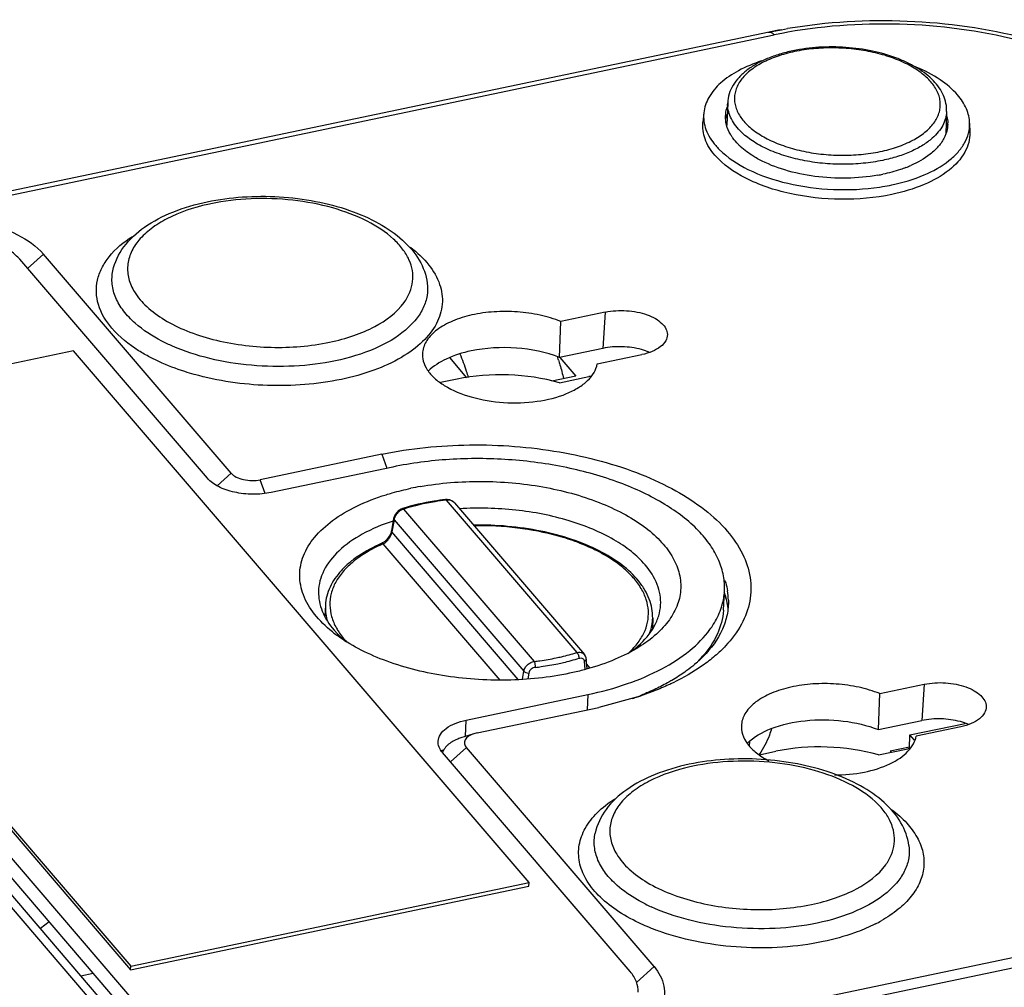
# Model space of a CAD drawing. Header units: inches. Extents: x 0 to 17, y 0 to 11.
# Tile 18 of 24: x 13.8 to 14.7, y 3.9 to 4.7. Entities that reach past the tile are written whole.
import ezdxf

# ---------------------------------------------------------------- set-up
doc = ezdxf.new("R2010")
doc.units = ezdxf.units.IN
doc.header["$LTSCALE"] = 0.935
doc.header["$MEASUREMENT"] = 0
doc.layers.get('0').update_dxf_attribs({"linetype": 'CONTINUOUS'})
doc.layers.add('1', color=7, linetype='CONTINUOUS')

msp = doc.modelspace()

# ---------------------------------------------------------------- linework, layer by layer
at = {"color": 7, "linetype": 'Continuous'}
for p, q in [((13.95909, 4.32705), (13.79046, 4.52385)), ((13.39332, 4.44058), (13.94176, 3.8005)), ((13.83873, 4.44151), (13.48092, 4.36648)), ((14.24801, 3.96384), (13.83873, 4.44151)), ((14.19225, 4.41744), (14.1768, 4.43547)), ((14.27579, 4.43571), (14.29016, 4.41894)), ((13.9414, 3.78347), (13.39297, 4.42355)), ((14.29016, 4.41894), (14.26851, 4.4144)), ((13.48079, 4.36313), (13.89007, 3.88546)), ((13.48092, 4.36648), (13.8902, 3.88882)), ((14.12561, 4.33718), (14.01645, 4.31429)), ((14.25287, 4.16248), (14.13551, 4.29946)), ((14.17351, 4.30743), (14.29088, 4.17045)), ((14.18097, 4.30507), (14.29771, 4.16882)), ((14.12638, 4.29084), (14.12449, 4.27985)), ((14.12673, 4.28987), (14.12485, 4.27889)), ((14.12673, 4.28987), (14.24334, 4.15377)), ((14.23834, 4.14643), (14.12485, 4.27889)), ((14.22195, 4.14573), (14.11705, 4.26816)), ((14.42258, 4.20844), (14.4236, 4.22552)), ((14.06511, 4.21304), (14.06452, 4.20317)), ((14.3591, 4.20149), (14.35893, 4.19199)), ((14.07285, 4.19073), (14.0761, 4.18717)), ((14.07502, 4.19247), (14.07512, 4.19234)), ((14.07502, 4.19247), (14.0751, 4.19233)), ((14.29771, 4.16882), (14.29777, 4.16875)), ((14.29853, 4.15567), (14.2978, 4.16259)), ((14.30031, 4.15615), (14.29944, 4.16467)), ((14.3027, 4.1568), (14.29991, 4.16005)), ((14.24205, 4.14662), (14.24334, 4.15377)), ((14.24782, 4.15211), (14.24685, 4.14687)), ((14.19162, 4.10985), (14.30078, 4.13273)), ((14.30078, 4.13273), (14.30012, 4.11907)), ((14.19091, 4.0951), (14.19162, 4.10985)), ((14.59023, 4.09645), (14.63977, 4.10683)), ((14.58976, 4.08428), (14.59023, 4.09645)), ((14.5942, 4.09181), (14.59023, 4.09645)), ((14.3389, 3.88378), (14.17027, 4.08058)), ((14.58981, 4.08558), (14.57254, 4.08196)), ((14.57254, 4.08196), (14.57339, 4.08097)), ((13.8902, 3.88882), (14.24801, 3.96384)), ((14.24787, 3.96048), (14.24801, 3.96384)), ((13.89007, 3.88546), (14.24787, 3.96048)), ((13.81708, 3.92856), (13.80905, 3.9225)), ((13.89007, 3.88546), (13.8902, 3.88882))]:
    msp.add_line(p, q, dxfattribs=at)
for points in [[(14.18095, 4.30506), (14.17907, 4.30666), (14.17692, 4.30763), (14.17453, 4.30804), (14.1729, 4.30798)], [(14.13421, 4.29986), (14.1329, 4.29935), (14.1309, 4.29811), (14.12914, 4.29645), (14.12772, 4.29447), (14.12674, 4.29231), (14.12638, 4.29084)], [(14.12449, 4.27985), (14.12417, 4.2785), (14.12328, 4.27632), (14.12193, 4.27409), (14.12025, 4.27203), (14.11837, 4.27029), (14.1165, 4.269), (14.11535, 4.26841)], [(14.29944, 4.16467), (14.29927, 4.16568), (14.29866, 4.16737), (14.29775, 4.16874)]]:
    msp.add_lwpolyline(points, dxfattribs=at)
for centre, radius, start, end in [((14.04322, 4.36379), 0.24159, 17.19023, 17.44825), ((14.04096, 4.36309), 0.24395, 16.70716, 17.1899), ((14.19732, 4.05397), 0.26984, 100.01963, 101.83392), ((14.13808, 4.28991), 0.00989, 105.05601, 111.14564), ((14.13626, 4.28822), 0.00968, 165.2912, 170.1277), ((14.17551, 4.13378), 0.14655, 113.51278, 114.08307), ((14.15012, 4.28765), 0.12615, 231.36403, 233.65532), ((14.3292, 4.23393), 0.10021, 315.12451, 318.2355), ((14.19488, 4.01521), 0.07161, 110.77932, 110.96973), ((14.19515, 4.01451), 0.07235, 110.35644, 110.77892), ((14.19595, 4.01234), 0.07467, 109.11972, 110.35195)]:
    msp.add_arc(centre, radius, start, end, dxfattribs=at)
for points, knots in [([(13.79046, 4.52385), (13.78817, 4.52653), (13.78252, 4.5316), (13.77223, 4.53781), (13.75997, 4.54294), (13.74123, 4.54817), (13.71622, 4.55088), (13.69595, 4.54911), (13.68616, 4.54706)], [0, 0, 0, 0, 0.095318, 0.203681, 0.324011, 0.453988, 0.72921, 1, 1, 1, 1]), ([(14.19371, 4.41767), (14.19315, 4.4195), (14.19089, 4.42657), (14.1883, 4.43353), (14.18615, 4.43862)], [0, 0, 0, 0, 0.256926, 1, 1, 1, 1]), ([(14.27462, 4.43322), (14.27502, 4.43186), (14.27662, 4.42636), (14.27804, 4.42081), (14.27899, 4.41661)], [0, 0, 0, 0, 0.247835, 1, 1, 1, 1]), ([(14.4236, 4.22553), (14.42388, 4.23017), (14.42326, 4.23974), (14.41885, 4.25384), (14.4111, 4.26753), (14.39589, 4.28573), (14.36889, 4.30599), (14.32855, 4.32474), (14.28116, 4.338), (14.22961, 4.34495), (14.17706, 4.34518), (14.14236, 4.34069), (14.12561, 4.33718)], [0, 0, 0, 0, 0.039764, 0.081051, 0.125264, 0.173387, 0.282946, 0.410315, 0.55192, 0.701998, 0.8537, 1, 1, 1, 1]), ([(14.01645, 4.31429), (14.01107, 4.31316), (13.99992, 4.31218), (13.98373, 4.31395), (13.96959, 4.31859), (13.96177, 4.32392), (13.95909, 4.32705)], [0, 0, 0, 0, 0.27119, 0.546794, 0.79695, 1, 1, 1, 1]), ([(14.11961, 4.31229), (14.12141, 4.31285), (14.12879, 4.31504), (14.13628, 4.31688), (14.14198, 4.31807)], [0, 0, 0, 0, 0.244677, 1, 1, 1, 1]), ([(14.15037, 4.31969), (14.16836, 4.32287), (14.20531, 4.32578), (14.25959, 4.32103), (14.30236, 4.30967), (14.33214, 4.29621), (14.35066, 4.2848), (14.36561, 4.27203), (14.3766, 4.25815), (14.38324, 4.24342), (14.38513, 4.22824), (14.38207, 4.21324), (14.37432, 4.19908), (14.3623, 4.1861), (14.35229, 4.17881), (14.34676, 4.17538)], [0, 0, 0, 0, 0.159708, 0.322037, 0.474562, 0.543869, 0.6072, 0.664147, 0.714955, 0.760744, 0.803643, 0.846535, 0.892304, 0.943083, 1, 1, 1, 1]), ([(14.07136, 4.18911), (14.06545, 4.19384), (14.05514, 4.20376), (14.04456, 4.22127), (14.04082, 4.23987), (14.04456, 4.25832), (14.05523, 4.27533), (14.0719, 4.29034), (14.09383, 4.30308), (14.11059, 4.30948), (14.11961, 4.31229)], [0, 0, 0, 0, 0.130935, 0.245288, 0.348994, 0.451654, 0.56329, 0.690673, 0.836438, 1, 1, 1, 1]), ([(14.1729, 4.30798), (14.16952, 4.30756), (14.15646, 4.3057), (14.14355, 4.30276), (14.13421, 4.29986)], [0, 0, 0, 0, 0.258482, 1, 1, 1, 1]), ([(14.1729, 4.30798), (14.17301, 4.30799), (14.17329, 4.30782), (14.17343, 4.30758), (14.17351, 4.30743)], [0, 0, 0, 0, 0.395342, 1, 1, 1, 1]), ([(14.13451, 4.29913), (14.1336, 4.29879), (14.13143, 4.29758), (14.12863, 4.29477), (14.12727, 4.29208), (14.1269, 4.29067)], [0, 0, 0, 0, 0.247607, 0.628553, 1, 1, 1, 1]), ([(14.13551, 4.29946), (14.13531, 4.29962), (14.13491, 4.29989), (14.13441, 4.29992), (14.13421, 4.29986)], [0, 0, 0, 0, 0.538299, 1, 1, 1, 1]), ([(14.17351, 4.30743), (14.17019, 4.30702), (14.15736, 4.30519), (14.14468, 4.3023), (14.13551, 4.29946)], [0, 0, 0, 0, 0.258803, 1, 1, 1, 1]), ([(14.18095, 4.30506), (14.18054, 4.30553), (14.17955, 4.30638), (14.17708, 4.30753), (14.17491, 4.30765), (14.17351, 4.30743)], [0, 0, 0, 0, 0.232814, 0.474503, 1, 1, 1, 1]), ([(14.35236, 4.24934), (14.34865, 4.25368), (14.33978, 4.26199), (14.32385, 4.27261), (14.30499, 4.28182), (14.27589, 4.29215), (14.23577, 4.29992), (14.20255, 4.3007), (14.18578, 4.29963)], [0, 0, 0, 0, 0.095587, 0.202277, 0.319599, 0.446209, 0.718661, 1, 1, 1, 1]), ([(14.12638, 4.29084), (14.12635, 4.29068), (14.1264, 4.29031), (14.1266, 4.29002), (14.12673, 4.28987)], [0, 0, 0, 0, 0.468411, 1, 1, 1, 1]), ([(14.12596, 4.28864), (14.1164, 4.28552), (14.09898, 4.27831), (14.07727, 4.26348), (14.06485, 4.24807), (14.05988, 4.23499), (14.05898, 4.22844), (14.05892, 4.22523)], [0, 0, 0, 0, 0.308378, 0.574216, 0.799394, 0.901389, 1, 1, 1, 1]), ([(14.3591, 4.20149), (14.35916, 4.20434), (14.35868, 4.21013), (14.35626, 4.21865), (14.35222, 4.22693), (14.34454, 4.23785), (14.33101, 4.2504), (14.31047, 4.26287), (14.2859, 4.27293), (14.25828, 4.28022), (14.22874, 4.28446), (14.2085, 4.28514), (14.19833, 4.28493)], [0, 0, 0, 0, 0.043354, 0.087721, 0.13399, 0.182858, 0.290146, 0.411739, 0.546809, 0.692619, 0.845217, 1, 1, 1, 1]), ([(14.33682, 4.16955), (14.33986, 4.17227), (14.3453, 4.17794), (14.35142, 4.18753), (14.35493, 4.19764), (14.35569, 4.20804), (14.35366, 4.21844), (14.34895, 4.22858), (14.34173, 4.23828), (14.33215, 4.2474), (14.3204, 4.25579), (14.30668, 4.26334), (14.29125, 4.2699), (14.26832, 4.27733), (14.23734, 4.28333), (14.21177, 4.28462), (14.19882, 4.28436)], [0, 0, 0, 0, 0.052856, 0.101176, 0.146288, 0.190068, 0.234657, 0.282032, 0.33367, 0.390443, 0.452681, 0.520282, 0.592812, 0.66959, 0.832188, 1, 1, 1, 1]), ([(14.11705, 4.26816), (14.11794, 4.26865), (14.11973, 4.26995), (14.12204, 4.27247), (14.1239, 4.27549), (14.12465, 4.27776), (14.12485, 4.27889)], [0, 0, 0, 0, 0.224935, 0.481318, 0.747895, 1, 1, 1, 1]), ([(14.12485, 4.27889), (14.12472, 4.27903), (14.12452, 4.27932), (14.12447, 4.27969), (14.12449, 4.27985)], [0, 0, 0, 0, 0.531966, 1, 1, 1, 1]), ([(14.11534, 4.26841), (14.10829, 4.26534), (14.0983, 4.26008), (14.08665, 4.25139), (14.07943, 4.24455), (14.07354, 4.23722), (14.06909, 4.22948), (14.06616, 4.22139), (14.06527, 4.21581), (14.06511, 4.21304)], [0, 0, 0, 0, 0.293908, 0.428184, 0.554303, 0.673072, 0.785778, 0.894067, 1, 1, 1, 1]), ([(14.11571, 4.26757), (14.11098, 4.26546), (14.10213, 4.26092), (14.09039, 4.25283), (14.08098, 4.24386), (14.07408, 4.23414), (14.06991, 4.22383), (14.06863, 4.21315), (14.0703, 4.20244), (14.0732, 4.19572), (14.07502, 4.19247)], [0, 0, 0, 0, 0.159573, 0.305429, 0.437807, 0.558213, 0.669716, 0.776903, 0.885254, 1, 1, 1, 1]), ([(14.11535, 4.26841), (14.1156, 4.26852), (14.11623, 4.26857), (14.11679, 4.26832), (14.11705, 4.26816)], [0, 0, 0, 0, 0.476354, 1, 1, 1, 1]), ([(14.36622, 4.21315), (14.36641, 4.21622), (14.36608, 4.22252), (14.36254, 4.23533), (14.35689, 4.24406), (14.35236, 4.24934)], [0, 0, 0, 0, 0.232944, 0.473181, 1, 1, 1, 1]), ([(14.05892, 4.22523), (14.05887, 4.22228), (14.0594, 4.21627), (14.06307, 4.2041), (14.06852, 4.19579), (14.07285, 4.19073)], [0, 0, 0, 0, 0.232686, 0.473321, 1, 1, 1, 1]), ([(14.42032, 4.20943), (14.42078, 4.21074), (14.42243, 4.21598), (14.42336, 4.22144), (14.4236, 4.22553)], [0, 0, 0, 0, 0.253841, 1, 1, 1, 1]), ([(14.06511, 4.21304), (14.06498, 4.21091), (14.06507, 4.20658), (14.06585, 4.20232), (14.0664, 4.20021)], [0, 0, 0, 0, 0.495974, 1, 1, 1, 1]), ([(14.34611, 4.17655), (14.35178, 4.18156), (14.35918, 4.19007), (14.36483, 4.20325), (14.36603, 4.20989), (14.36622, 4.21315)], [0, 0, 0, 0, 0.531411, 0.770456, 1, 1, 1, 1]), ([(14.42258, 4.20844), (14.42215, 4.20116), (14.41815, 4.18596), (14.40927, 4.17316), (14.40394, 4.16718)], [0, 0, 0, 0, 0.476544, 1, 1, 1, 1]), ([(14.41058, 4.19118), (14.41163, 4.19264), (14.41551, 4.19835), (14.41862, 4.20461), (14.42032, 4.20943)], [0, 0, 0, 0, 0.259739, 1, 1, 1, 1]), ([(14.35668, 4.18843), (14.35743, 4.19054), (14.35861, 4.19485), (14.35906, 4.19929), (14.3591, 4.20149)], [0, 0, 0, 0, 0.504282, 1, 1, 1, 1]), ([(14.0751, 4.19233), (14.07571, 4.19125), (14.07842, 4.18681), (14.08171, 4.18274), (14.08443, 4.17986)], [0, 0, 0, 0, 0.239143, 1, 1, 1, 1]), ([(14.28441, 4.15184), (14.26596, 4.14797), (14.22768, 4.14404), (14.17111, 4.14804), (14.12626, 4.15939), (14.09501, 4.17325), (14.08144, 4.18157), (14.07536, 4.18604)], [0, 0, 0, 0, 0.260603, 0.528333, 0.780909, 0.895555, 1, 1, 1, 1]), ([(14.0761, 4.18717), (14.07667, 4.18658), (14.07903, 4.18419), (14.08154, 4.18195), (14.08348, 4.18032)], [0, 0, 0, 0, 0.243777, 1, 1, 1, 1]), ([(14.30078, 4.13273), (14.31286, 4.13527), (14.33571, 4.14142), (14.36674, 4.15454), (14.39211, 4.17072), (14.40546, 4.18414), (14.41058, 4.19118)], [0, 0, 0, 0, 0.292079, 0.558024, 0.793992, 1, 1, 1, 1]), ([(14.34676, 4.17538), (14.33996, 4.17115), (14.32486, 4.16356), (14.3089, 4.15812), (14.3004, 4.15574)], [0, 0, 0, 0, 0.475618, 1, 1, 1, 1]), ([(14.33908, 4.17093), (14.3397, 4.17138), (14.34211, 4.17317), (14.34444, 4.17507), (14.34611, 4.17655)], [0, 0, 0, 0, 0.255637, 1, 1, 1, 1]), ([(14.27252, 4.16572), (14.2741, 4.16605), (14.28027, 4.16742), (14.28638, 4.16906), (14.29088, 4.17045)], [0, 0, 0, 0, 0.25525, 1, 1, 1, 1]), ([(14.29088, 4.17045), (14.29213, 4.17079), (14.29412, 4.1709), (14.29642, 4.16998), (14.29732, 4.16923), (14.29769, 4.16881)], [0, 0, 0, 0, 0.530823, 0.768752, 1, 1, 1, 1]), ([(14.29088, 4.17045), (14.29118, 4.1702), (14.29176, 4.1695), (14.2924, 4.16823), (14.29281, 4.1668), (14.29291, 4.16582), (14.2929, 4.16537)], [0, 0, 0, 0, 0.208834, 0.476404, 0.757638, 1, 1, 1, 1]), ([(14.24334, 4.15377), (14.24354, 4.15485), (14.24438, 4.15697), (14.2466, 4.1596), (14.24948, 4.16156), (14.25173, 4.1623), (14.25287, 4.16248)], [0, 0, 0, 0, 0.24022, 0.489942, 0.74542, 1, 1, 1, 1]), ([(14.25287, 4.16248), (14.25454, 4.16269), (14.26112, 4.16356), (14.26767, 4.1647), (14.27252, 4.16572)], [0, 0, 0, 0, 0.253722, 1, 1, 1, 1]), ([(14.25384, 4.15718), (14.25387, 4.15816), (14.25374, 4.15963), (14.25333, 4.1614), (14.25304, 4.16218), (14.25287, 4.16248)], [0, 0, 0, 0, 0.542663, 0.809012, 1, 1, 1, 1]), ([(14.25384, 4.15718), (14.25556, 4.15739), (14.26232, 4.15828), (14.26904, 4.15946), (14.27403, 4.1605)], [0, 0, 0, 0, 0.253722, 1, 1, 1, 1]), ([(14.27403, 4.1605), (14.27565, 4.16084), (14.28199, 4.16225), (14.28827, 4.16393), (14.2929, 4.16537)], [0, 0, 0, 0, 0.25525, 1, 1, 1, 1]), ([(14.2929, 4.16537), (14.29346, 4.16554), (14.29459, 4.16573), (14.29623, 4.16533), (14.29743, 4.16419), (14.29774, 4.16314), (14.2978, 4.16259)], [0, 0, 0, 0, 0.273052, 0.515253, 0.747211, 1, 1, 1, 1]), ([(14.29944, 4.16467), (14.29946, 4.16448), (14.2994, 4.16406), (14.29906, 4.16349), (14.29851, 4.16298), (14.29805, 4.16271), (14.2978, 4.16259)], [0, 0, 0, 0, 0.204979, 0.433449, 0.69838, 1, 1, 1, 1]), ([(14.24334, 4.15377), (14.24355, 4.15353), (14.24414, 4.15306), (14.24561, 4.15237), (14.24693, 4.15213), (14.24782, 4.15211)], [0, 0, 0, 0, 0.197066, 0.452417, 1, 1, 1, 1]), ([(14.25384, 4.15718), (14.25313, 4.15708), (14.25173, 4.15671), (14.24989, 4.15559), (14.24847, 4.15404), (14.24794, 4.15275), (14.24782, 4.15211)], [0, 0, 0, 0, 0.255223, 0.513462, 0.764178, 1, 1, 1, 1]), ([(14.3004, 4.15574), (14.2991, 4.15538), (14.2938, 4.15394), (14.28846, 4.15269), (14.28441, 4.15184)], [0, 0, 0, 0, 0.246457, 1, 1, 1, 1]), ([(14.16637, 4.09076), (14.1665, 4.0929), (14.16816, 4.0975), (14.17377, 4.10298), (14.18185, 4.10728), (14.18818, 4.10912), (14.19162, 4.10985)], [0, 0, 0, 0, 0.190949, 0.415262, 0.686022, 1, 1, 1, 1]), ([(14.46592, 4.10215), (14.46534, 4.10014), (14.4626, 4.09197), (14.4585, 4.08427), (14.45488, 4.07884)], [0, 0, 0, 0, 0.242359, 1, 1, 1, 1]), ([(14.17027, 4.08058), (14.169, 4.08206), (14.16693, 4.08523), (14.16627, 4.08902), (14.16637, 4.09076)], [0, 0, 0, 0, 0.528146, 1, 1, 1, 1]), ([(14.34599, 3.86524), (14.34618, 3.86842), (14.34498, 3.8753), (14.34121, 3.88107), (14.3389, 3.88378)], [0, 0, 0, 0, 0.471758, 1, 1, 1, 1])]:
    msp.add_open_spline(points, degree=3, knots=knots, dxfattribs=at)
at = {"layer": '1', "color": 7, "linetype": 'Continuous'}
for p, q in [((14.46365, 4.72791), (12.85286, 4.39015)), ((12.85816, 4.38781), (14.46829, 4.72543)), ((14.463, 4.72778), (14.46365, 4.72791)), ((14.46365, 4.72791), (14.46784, 4.72877)), ((14.46365, 4.7279), (14.46508, 4.72778)), ((14.46508, 4.72778), (14.46668, 4.72694)), ((14.46668, 4.72694), (14.46829, 4.72543)), ((14.46784, 4.72877), (14.4748, 4.7301)), ((14.4748, 4.7301), (14.48033, 4.73108)), ((14.42648, 4.66436), (14.42569, 4.6442)), ((14.40504, 4.65541), (14.40419, 4.64704)), ((14.62318, 4.65663), (14.62239, 4.6365)), ((14.64386, 4.64603), (14.64404, 4.63762)), ((13.79756, 4.51557), (13.81193, 4.52835)), ((13.98055, 4.33155), (13.81193, 4.52835)), ((14.31656, 4.47639), (14.27656, 4.468)), ((14.31656, 4.47639), (14.31438, 4.4438)), ((14.27546, 4.43563), (14.27656, 4.468)), ((14.31438, 4.4438), (14.27546, 4.43563)), ((14.35605, 4.4404), (14.35087, 4.44223)), ((13.36112, 4.43382), (13.90955, 3.79375)), ((13.9156, 4.43188), (13.90751, 4.43585)), ((14.3093, 4.42979), (14.3493, 4.43818)), ((13.92695, 3.7849), (13.37852, 4.42498)), ((14.18335, 4.41617), (14.16852, 4.41306)), ((14.27537, 4.41292), (14.3017, 4.41844)), ((14.11578, 4.34864), (14.00663, 4.32575)), ((14.11578, 4.34864), (14.12016, 4.33603)), ((13.98055, 4.33155), (13.96801, 4.3204)), ((14.01086, 4.31355), (14.00663, 4.32575)), ((14.56306, 4.13364), (14.60306, 4.14202)), ((14.60306, 4.14202), (14.60088, 4.10943)), ((14.36072, 4.13603), (14.34781, 4.13132)), ((14.56195, 4.10127), (14.56306, 4.13364)), ((14.34577, 4.13065), (14.3106, 4.12127)), ((14.20145, 4.09838), (14.3106, 4.12127)), ((14.56195, 4.10127), (14.60088, 4.10943)), ((14.64254, 4.10604), (14.63736, 4.10787)), ((14.19849, 4.09759), (14.18685, 4.09376)), ((14.20145, 4.09838), (14.19852, 4.0976)), ((14.6358, 4.10381), (14.5958, 4.09542)), ((14.4462, 4.08626), (14.44645, 4.09053)), ((14.17052, 4.08112), (14.17017, 4.08105)), ((14.17737, 4.0723), (14.19174, 4.08508)), ((14.36036, 3.88828), (14.19174, 4.08508)), ((14.45502, 4.07869), (14.46985, 4.0818)), ((14.56187, 4.07856), (14.58819, 4.08408)), ((15.10308, 3.98457), (13.49295, 3.64695)), ((13.49737, 3.63887), (15.10749, 3.97649)), ((14.36036, 3.88828), (14.34451, 3.87418)), ((13.84538, 3.8801), (13.85659, 3.88245))]:
    msp.add_line(p, q, dxfattribs=at)
for centre, radius, start, end in [((14.55929, 4.26843), 0.46934, 100.37083, 101.75776), ((14.55693, 4.30071), 0.43387, 100.86462, 101.78838), ((14.55858, 4.29211), 0.44263, 100.14665, 100.86543), ((14.45382, 4.64246), 0.03022, 158.41533, 160.91477), ((14.45279, 4.64282), 0.02913, 160.90737, 165.47323), ((14.5939, 4.63686), 0.03054, 15.3408, 17.1781), ((14.59502, 4.63715), 0.02939, 10.50586, 15.35725), ((14.59707, 4.64588), 0.02712, 357.77044, 1.25087), ((14.47768, 4.6783), 0.05592, 224.19642, 225.348), ((14.59467, 4.64646), 0.0296, 340.25111, 341.62266), ((14.46634, 4.65816), 0.04337, 214.59817, 215.91332), ((14.46402, 4.66741), 0.06366, 220.63826, 224.80864), ((14.57968, 4.65646), 0.04774, 313.85826, 319.32286), ((14.53378, 4.75354), 0.15661, 280.15431, 281.83473), ((14.54787, 4.70658), 0.1075, 291.07464, 293.71424), ((14.53509, 4.77698), 0.19031, 279.23837, 281.82495), ((14.53351, 4.78637), 0.19983, 278.46801, 279.25426), ((14.00198, 4.38409), 0.19381, 101.84119, 102.66436), ((14.33229, 4.38077), 0.06421, 73.18665, 74.92202), ((14.32348, 4.31453), 0.10617, 100.68386, 101.83877), ((14.35957, 4.20107), 0.06813, 18.18976, 20.36947), ((14.36805, 4.20172), 0.05956, 14.71237, 19.91159), ((14.36243, 4.20199), 0.06512, 13.26994, 18.20722), ((14.3678, 4.21616), 0.05934, 1.29441, 9.58191), ((14.37232, 4.20284), 0.05515, 7.64193, 14.71896), ((14.36572, 4.20277), 0.06174, 7.94973, 13.26418), ((14.32572, 4.24472), 0.11073, 312.52286, 315.41798), ((14.25681, 4.36291), 0.24843, 289.8278, 291.02218), ((14.25473, 4.40726), 0.29121, 288.21813, 288.64036), ((14.25933, 4.35633), 0.24139, 291.02567, 291.48521), ((14.61879, 4.0464), 0.06421, 73.18665, 74.92202), ((14.18848, 4.07206), 0.02042, 132.60971, 134.67496), ((14.18903, 4.07146), 0.02123, 131.85164, 132.61802), ((14.18142, 4.07713), 0.01166, 158.55517, 163.43966), ((14.60994, 3.98033), 0.106, 100.69532, 101.83878), ((14.43497, 3.87908), 0.19338, 101.84118, 102.66619), ((14.42417, 4.08628), 0.15881, 243.14665, 245.25871), ((14.49789, 4.04708), 0.13509, 297.04245, 299.45965)]:
    msp.add_arc(centre, radius, start, end, dxfattribs=at)
for points, knots in [([(14.69425, 4.72222), (14.65953, 4.73115), (14.58791, 4.74113), (14.51572, 4.73709), (14.48034, 4.73107)], [0, 0, 0, 0, 0.499737, 1, 1, 1, 1]), ([(14.69364, 4.71901), (14.65913, 4.72821), (14.58776, 4.73837), (14.51581, 4.73412), (14.48061, 4.72782)], [0, 0, 0, 0, 0.499697, 1, 1, 1, 1]), ([(14.62318, 4.65663), (14.62328, 4.65907), (14.62288, 4.66406), (14.62055, 4.6713), (14.61664, 4.67817), (14.61131, 4.68458), (14.60469, 4.69048), (14.59689, 4.69584), (14.58804, 4.70062), (14.57469, 4.70628), (14.55619, 4.7115), (14.53265, 4.71471), (14.50866, 4.71483), (14.49281, 4.71278), (14.48515, 4.71117)], [0, 0, 0, 0, 0.044656, 0.090266, 0.137775, 0.188037, 0.241683, 0.299059, 0.360221, 0.424973, 0.563382, 0.709533, 0.85722, 1, 1, 1, 1]), ([(14.48515, 4.71117), (14.48109, 4.71032), (14.47327, 4.70834), (14.46221, 4.70439), (14.4523, 4.69958), (14.44371, 4.69397), (14.43659, 4.68757), (14.43113, 4.68043), (14.42756, 4.67263), (14.42659, 4.66709), (14.42648, 4.66436)], [0, 0, 0, 0, 0.154559, 0.300754, 0.437579, 0.564708, 0.682684, 0.792974, 0.897863, 1, 1, 1, 1]), ([(14.48656, 4.71043), (14.48126, 4.70932), (14.47124, 4.70662), (14.45763, 4.70088), (14.44804, 4.69477), (14.44195, 4.68924), (14.43833, 4.68498), (14.43554, 4.68053), (14.43362, 4.67592), (14.43259, 4.67118), (14.43247, 4.66639), (14.43327, 4.6616), (14.4356, 4.6551), (14.43973, 4.64896), (14.44515, 4.64341), (14.45199, 4.63777), (14.46237, 4.63149), (14.47678, 4.62547), (14.49298, 4.62095), (14.51039, 4.61808), (14.52834, 4.617), (14.54617, 4.61772), (14.55785, 4.61945), (14.5635, 4.62063)], [0, 0, 0, 0, 0.071796, 0.137181, 0.19521, 0.221465, 0.245989, 0.269007, 0.290851, 0.311957, 0.332837, 0.354027, 0.37603, 0.42393, 0.450471, 0.478875, 0.541235, 0.610494, 0.685303, 0.763822, 0.843928, 0.923382, 1, 1, 1, 1]), ([(14.5635, 4.62063), (14.5688, 4.62174), (14.57882, 4.62444), (14.59243, 4.63018), (14.60202, 4.6363), (14.60811, 4.64183), (14.61173, 4.64608), (14.61452, 4.65053), (14.61644, 4.65515), (14.61747, 4.65988), (14.61758, 4.66467), (14.61679, 4.66947), (14.61446, 4.67597), (14.61033, 4.6821), (14.60491, 4.68766), (14.59807, 4.6933), (14.58769, 4.69957), (14.57328, 4.70559), (14.55708, 4.71012), (14.53967, 4.71298), (14.52172, 4.71407), (14.50389, 4.71334), (14.49221, 4.71162), (14.48656, 4.71043)], [0, 0, 0, 0, 0.071796, 0.137181, 0.19521, 0.221465, 0.245989, 0.269007, 0.290851, 0.311957, 0.332837, 0.354027, 0.37603, 0.42393, 0.450471, 0.478875, 0.541235, 0.610494, 0.685303, 0.763822, 0.843928, 0.923382, 1, 1, 1, 1]), ([(14.4568, 4.70201), (14.4497, 4.69967), (14.43671, 4.69433), (14.42034, 4.68342), (14.40906, 4.67046), (14.40553, 4.66027), (14.40504, 4.65541)], [0, 0, 0, 0, 0.306424, 0.572691, 0.799889, 1, 1, 1, 1]), ([(14.63303, 4.67152), (14.62853, 4.67678), (14.61683, 4.68652), (14.6034, 4.69341), (14.59594, 4.69653)], [0, 0, 0, 0, 0.461164, 1, 1, 1, 1]), ([(14.64386, 4.64604), (14.64376, 4.65046), (14.64154, 4.65984), (14.63625, 4.66777), (14.63303, 4.67152)], [0, 0, 0, 0, 0.472534, 1, 1, 1, 1]), ([(14.43759, 4.63932), (14.43578, 4.64118), (14.43254, 4.64502), (14.4289, 4.65131), (14.42677, 4.6578), (14.4264, 4.66221), (14.42648, 4.66436)], [0, 0, 0, 0, 0.277567, 0.53278, 0.771017, 1, 1, 1, 1]), ([(14.40504, 4.65541), (14.40453, 4.6504), (14.40611, 4.63942), (14.41204, 4.63023), (14.41571, 4.62595)], [0, 0, 0, 0, 0.471602, 1, 1, 1, 1]), ([(14.42552, 4.64433), (14.4253, 4.64515), (14.42457, 4.64842), (14.42443, 4.65183), (14.42469, 4.65431)], [0, 0, 0, 0, 0.254309, 1, 1, 1, 1]), ([(14.62318, 4.65663), (14.6231, 4.6545), (14.62239, 4.65016), (14.6198, 4.64391), (14.61574, 4.63796), (14.61226, 4.63441), (14.61033, 4.6327)], [0, 0, 0, 0, 0.229241, 0.467611, 0.722748, 1, 1, 1, 1]), ([(14.41491, 4.61745), (14.41122, 4.62175), (14.40527, 4.63098), (14.40368, 4.64202), (14.40419, 4.64705)], [0, 0, 0, 0, 0.528393, 1, 1, 1, 1]), ([(14.43064, 4.63353), (14.43005, 4.63439), (14.4279, 4.63776), (14.42628, 4.64148), (14.42552, 4.64433)], [0, 0, 0, 0, 0.262352, 1, 1, 1, 1]), ([(14.57409, 4.59071), (14.58393, 4.59277), (14.60195, 4.59807), (14.62186, 4.60897), (14.63347, 4.61968), (14.63953, 4.62802), (14.64319, 4.63688), (14.64392, 4.64305), (14.64386, 4.64604)], [0, 0, 0, 0, 0.315492, 0.585455, 0.702369, 0.80834, 0.906141, 1, 1, 1, 1]), ([(14.62417, 4.64483), (14.62409, 4.64288), (14.62371, 4.64027), (14.62297, 4.63776), (14.62276, 4.63713)], [0, 0, 0, 0, 0.746499, 1, 1, 1, 1]), ([(14.56576, 4.61273), (14.56001, 4.61152), (14.54815, 4.60974), (14.53003, 4.60888), (14.51172, 4.60979), (14.49387, 4.61243), (14.47708, 4.61672), (14.46192, 4.62252), (14.44891, 4.62962), (14.44151, 4.63543), (14.43838, 4.63852)], [0, 0, 0, 0, 0.13126, 0.267326, 0.404781, 0.540106, 0.669923, 0.791235, 0.901703, 1, 1, 1, 1]), ([(14.64404, 4.63763), (14.64411, 4.63462), (14.64336, 4.62843), (14.63827, 4.61606), (14.62487, 4.60196), (14.60197, 4.58949), (14.58386, 4.58414), (14.57397, 4.58206)], [0, 0, 0, 0, 0.093955, 0.191855, 0.413844, 0.684192, 1, 1, 1, 1]), ([(14.62253, 4.63646), (14.62218, 4.63549), (14.6205, 4.63149), (14.61803, 4.62785), (14.61588, 4.62534)], [0, 0, 0, 0, 0.238683, 1, 1, 1, 1]), ([(14.43781, 4.62532), (14.43718, 4.62591), (14.43481, 4.62822), (14.43265, 4.63074), (14.43122, 4.63272)], [0, 0, 0, 0, 0.260295, 1, 1, 1, 1]), ([(14.61033, 4.6327), (14.60766, 4.63034), (14.60155, 4.62589), (14.59103, 4.62042), (14.57894, 4.6159), (14.57028, 4.61367), (14.56576, 4.61273)], [0, 0, 0, 0, 0.216975, 0.457124, 0.719094, 1, 1, 1, 1]), ([(14.57397, 4.58206), (14.55904, 4.57893), (14.52812, 4.57622), (14.48325, 4.58113), (14.44404, 4.59399), (14.42234, 4.60878), (14.41491, 4.61745)], [0, 0, 0, 0, 0.271164, 0.546796, 0.796971, 1, 1, 1, 1]), ([(14.41885, 4.62255), (14.42624, 4.6151), (14.44608, 4.60233), (14.4813, 4.59061), (14.52144, 4.58536), (14.54925, 4.58668), (14.56293, 4.58872)], [0, 0, 0, 0, 0.206774, 0.455051, 0.727356, 1, 1, 1, 1]), ([(14.45458, 4.61356), (14.45298, 4.61442), (14.44704, 4.61782), (14.44147, 4.62189), (14.43781, 4.62532)], [0, 0, 0, 0, 0.26658, 1, 1, 1, 1]), ([(14.61275, 4.62204), (14.61134, 4.62067), (14.6048, 4.61506), (14.59718, 4.61082), (14.59111, 4.60816)], [0, 0, 0, 0, 0.228746, 1, 1, 1, 1]), ([(14.56139, 4.59939), (14.55219, 4.59774), (14.53326, 4.59599), (14.50507, 4.59756), (14.47841, 4.60311), (14.46194, 4.6096), (14.45458, 4.61356)], [0, 0, 0, 0, 0.256241, 0.518473, 0.771129, 1, 1, 1, 1]), ([(14.58653, 4.60627), (14.58492, 4.60565), (14.57818, 4.60322), (14.57123, 4.60138), (14.5659, 4.60026)], [0, 0, 0, 0, 0.240471, 1, 1, 1, 1]), ([(13.87418, 4.5135), (13.8758, 4.52121), (13.88325, 4.53655), (13.90286, 4.55431), (13.92877, 4.56763), (13.94842, 4.5733), (13.95892, 4.57551)], [0, 0, 0, 0, 0.214181, 0.446855, 0.708329, 1, 1, 1, 1]), ([(13.95949, 4.57319), (13.94679, 4.57033), (13.92883, 4.56446), (13.90865, 4.55208), (13.89754, 4.54189), (13.8901, 4.53054), (13.88678, 4.5183), (13.88792, 4.5058), (13.89138, 4.49812), (13.89361, 4.49447)], [0, 0, 0, 0, 0.323068, 0.46213, 0.58518, 0.694321, 0.794664, 0.893874, 1, 1, 1, 1]), ([(13.95892, 4.57551), (13.96936, 4.57769), (13.99094, 4.58056), (14.02366, 4.58065), (14.05594, 4.57666), (14.0861, 4.56878), (14.11267, 4.55729), (14.13445, 4.54243), (14.15028, 4.52423), (14.15568, 4.50961), (14.15661, 4.5024)], [0, 0, 0, 0, 0.13938, 0.283358, 0.426421, 0.56317, 0.68935, 0.802881, 0.905001, 1, 1, 1, 1]), ([(14.13574, 4.48495), (14.13782, 4.48782), (14.14129, 4.49384), (14.14394, 4.50377), (14.14365, 4.51392), (14.14047, 4.52392), (14.13456, 4.53354), (14.12272, 4.54622), (14.10172, 4.55973), (14.07092, 4.57119), (14.03561, 4.57784), (13.99869, 4.57915), (13.97408, 4.57627), (13.96221, 4.57378)], [0, 0, 0, 0, 0.045089, 0.087335, 0.128939, 0.172257, 0.219256, 0.271213, 0.391502, 0.532203, 0.686751, 0.845981, 1, 1, 1, 1]), ([(13.67634, 4.55852), (13.68907, 4.56119), (13.71542, 4.5635), (13.75367, 4.55932), (13.78709, 4.54835), (13.8056, 4.53575), (13.81193, 4.52835)], [0, 0, 0, 0, 0.271177, 0.546793, 0.796961, 1, 1, 1, 1]), ([(13.87334, 4.46183), (13.86803, 4.46805), (13.86156, 4.4786), (13.85886, 4.49409), (13.8599, 4.50534), (13.86391, 4.51626), (13.87341, 4.53069), (13.88398, 4.53939), (13.8918, 4.54444)], [0, 0, 0, 0, 0.250037, 0.363662, 0.475629, 0.591369, 0.715564, 1, 1, 1, 1]), ([(14.14146, 4.53464), (14.14757, 4.52998), (14.15816, 4.52015), (14.16869, 4.50237), (14.17139, 4.48333), (14.16557, 4.46484), (14.15232, 4.44839), (14.13282, 4.43438), (14.10795, 4.42313), (14.08933, 4.418), (14.07941, 4.41592)], [0, 0, 0, 0, 0.127414, 0.237096, 0.336307, 0.43675, 0.549536, 0.680838, 0.831776, 1, 1, 1, 1]), ([(13.89419, 4.46638), (13.89037, 4.46975), (13.88362, 4.47675), (13.87637, 4.48869), (13.87292, 4.50118), (13.87335, 4.50955), (13.87418, 4.5135)], [0, 0, 0, 0, 0.285234, 0.540228, 0.773843, 1, 1, 1, 1]), ([(14.15661, 4.5024), (14.15709, 4.49872), (14.15698, 4.49106), (14.15339, 4.47984), (14.1466, 4.46926), (14.13291, 4.45562), (14.10856, 4.44179), (14.08634, 4.43517), (14.07413, 4.43261)], [0, 0, 0, 0, 0.094793, 0.191974, 0.296659, 0.41238, 0.681842, 1, 1, 1, 1]), ([(13.89361, 4.49447), (13.89658, 4.4896), (13.90476, 4.48017), (13.92089, 4.46853), (13.94102, 4.45877), (13.97286, 4.44855), (14.01628, 4.44293), (14.05171, 4.44571), (14.06886, 4.44931)], [0, 0, 0, 0, 0.090322, 0.194723, 0.312992, 0.442921, 0.72265, 1, 1, 1, 1]), ([(14.06886, 4.44931), (14.07622, 4.45085), (14.09017, 4.45462), (14.11379, 4.46459), (14.12911, 4.47579), (14.13574, 4.48495)], [0, 0, 0, 0, 0.292917, 0.559678, 1, 1, 1, 1]), ([(14.27656, 4.468), (14.27056, 4.4704), (14.25769, 4.47419), (14.2375, 4.47704), (14.21686, 4.47712), (14.19718, 4.47442), (14.17977, 4.46912), (14.16573, 4.46154), (14.15588, 4.45199), (14.15275, 4.44404), (14.15237, 4.44029)], [0, 0, 0, 0, 0.138548, 0.286381, 0.43606, 0.579896, 0.711008, 0.824507, 0.919191, 1, 1, 1, 1]), ([(14.31656, 4.47639), (14.32279, 4.4777), (14.33251, 4.47826), (14.34506, 4.47665), (14.35381, 4.4743), (14.36134, 4.47095), (14.36723, 4.46676), (14.37117, 4.4619), (14.37224, 4.45813), (14.37228, 4.45639)], [0, 0, 0, 0, 0.29539, 0.444754, 0.586302, 0.714394, 0.825369, 0.918912, 1, 1, 1, 1]), ([(13.90751, 4.43585), (13.90403, 4.43768), (13.89159, 4.4448), (13.88011, 4.45391), (13.87334, 4.46183)], [0, 0, 0, 0, 0.27387, 1, 1, 1, 1]), ([(13.92786, 4.44576), (13.92459, 4.44718), (13.91268, 4.45281), (13.90142, 4.46002), (13.89419, 4.46638)], [0, 0, 0, 0, 0.270082, 1, 1, 1, 1]), ([(14.37228, 4.45639), (14.37232, 4.45439), (14.37107, 4.45), (14.36598, 4.44471), (14.35848, 4.4406), (14.35254, 4.43886), (14.3493, 4.43818)], [0, 0, 0, 0, 0.190478, 0.41288, 0.683704, 1, 1, 1, 1]), ([(14.07413, 4.43261), (14.06198, 4.43006), (14.03677, 4.42695), (13.99876, 4.42768), (13.9619, 4.43357), (13.9386, 4.44108), (13.92786, 4.44576)], [0, 0, 0, 0, 0.250298, 0.509539, 0.763861, 1, 1, 1, 1]), ([(14.19604, 4.44152), (14.18834, 4.43991), (14.17453, 4.43569), (14.16209, 4.42789), (14.15751, 4.4233)], [0, 0, 0, 0, 0.548107, 1, 1, 1, 1]), ([(14.27546, 4.43563), (14.26312, 4.44041), (14.23643, 4.44571), (14.20932, 4.4443), (14.19604, 4.44152)], [0, 0, 0, 0, 0.493703, 1, 1, 1, 1]), ([(14.349, 4.44277), (14.34337, 4.44428), (14.33175, 4.44588), (14.32005, 4.44499), (14.31438, 4.4438)], [0, 0, 0, 0, 0.501398, 1, 1, 1, 1]), ([(13.94724, 4.4204), (13.94444, 4.42118), (13.93368, 4.4244), (13.92316, 4.4284), (13.9156, 4.43188)], [0, 0, 0, 0, 0.259044, 1, 1, 1, 1]), ([(14.15237, 4.44029), (14.15211, 4.43764), (14.15262, 4.432), (14.15651, 4.42397), (14.16312, 4.41657), (14.17586, 4.40727), (14.19686, 4.39887), (14.22528, 4.39421), (14.25447, 4.39511), (14.27721, 4.4006), (14.29214, 4.40797), (14.30064, 4.41431), (14.30664, 4.42156), (14.30881, 4.42709), (14.3093, 4.42979)], [0, 0, 0, 0, 0.041826, 0.086937, 0.138128, 0.196602, 0.333857, 0.489473, 0.647436, 0.791054, 0.853533, 0.908635, 0.956838, 1, 1, 1, 1]), ([(14.07941, 4.41592), (14.05773, 4.41137), (14.01301, 4.40807), (13.96864, 4.41441), (13.94724, 4.4204)], [0, 0, 0, 0, 0.499174, 1, 1, 1, 1]), ([(14.27537, 4.41292), (14.26049, 4.41714), (14.22959, 4.42161), (14.19845, 4.41933), (14.18335, 4.41617)], [0, 0, 0, 0, 0.500627, 1, 1, 1, 1]), ([(14.11578, 4.34864), (14.1416, 4.35405), (14.19518, 4.35943), (14.27413, 4.35339), (14.33643, 4.33694), (14.37936, 4.31697), (14.40556, 4.30003), (14.42612, 4.28103), (14.4404, 4.26039), (14.44773, 4.23854), (14.44745, 4.21629), (14.43952, 4.19486), (14.42748, 4.17888), (14.41503, 4.16707), (14.39972, 4.15527), (14.38671, 4.14784), (14.37752, 4.14339)], [0, 0, 0, 0, 0.157702, 0.319494, 0.471317, 0.539789, 0.601839, 0.65711, 0.706086, 0.750363, 0.792709, 0.836493, 0.884629, 0.91097, 0.938969, 1, 1, 1, 1]), ([(13.98055, 4.33155), (13.98177, 4.33013), (13.98533, 4.32771), (13.9941, 4.32484), (14.00172, 4.32472), (14.00663, 4.32575)], [0, 0, 0, 0, 0.203655, 0.454542, 1, 1, 1, 1]), ([(14.42401, 4.23534), (14.42426, 4.23457), (14.4252, 4.23152), (14.42592, 4.22839), (14.42632, 4.22604)], [0, 0, 0, 0, 0.253141, 1, 1, 1, 1]), ([(14.42713, 4.2175), (14.42723, 4.21309), (14.42639, 4.20408), (14.42042, 4.18604), (14.41156, 4.17407), (14.40459, 4.16699)], [0, 0, 0, 0, 0.233806, 0.473935, 1, 1, 1, 1]), ([(14.40056, 4.16311), (14.39986, 4.16246), (14.39696, 4.15987), (14.39393, 4.15741), (14.39159, 4.15564)], [0, 0, 0, 0, 0.244757, 1, 1, 1, 1]), ([(14.39159, 4.15564), (14.39041, 4.15474), (14.3855, 4.15114), (14.38037, 4.14784), (14.37639, 4.14551)], [0, 0, 0, 0, 0.242693, 1, 1, 1, 1]), ([(14.37639, 4.14551), (14.37512, 4.14476), (14.36986, 4.14176), (14.36446, 4.13903), (14.36031, 4.1371)], [0, 0, 0, 0, 0.243825, 1, 1, 1, 1]), ([(14.37752, 4.14339), (14.37618, 4.14273), (14.37065, 4.14012), (14.36501, 4.13773), (14.36072, 4.13603)], [0, 0, 0, 0, 0.245008, 1, 1, 1, 1]), ([(14.56306, 4.13364), (14.55706, 4.13603), (14.54418, 4.13983), (14.524, 4.14267), (14.50336, 4.14275), (14.48368, 4.14005), (14.46626, 4.13476), (14.45223, 4.12717), (14.44238, 4.11762), (14.43924, 4.10967), (14.43886, 4.10592)], [0, 0, 0, 0, 0.138549, 0.286382, 0.436061, 0.579897, 0.711009, 0.824508, 0.919191, 1, 1, 1, 1]), ([(14.60306, 4.14202), (14.60928, 4.14333), (14.619, 4.14389), (14.63155, 4.14228), (14.6403, 4.13993), (14.64783, 4.13658), (14.65373, 4.13239), (14.65767, 4.12753), (14.65873, 4.12376), (14.65877, 4.12202)], [0, 0, 0, 0, 0.29539, 0.444754, 0.586302, 0.714394, 0.825369, 0.918912, 1, 1, 1, 1]), ([(14.36031, 4.1371), (14.35929, 4.13663), (14.35514, 4.13474), (14.35094, 4.13297), (14.34774, 4.13172)], [0, 0, 0, 0, 0.246004, 1, 1, 1, 1]), ([(14.65877, 4.12202), (14.65881, 4.12002), (14.65756, 4.11563), (14.65248, 4.11035), (14.64498, 4.10624), (14.63904, 4.10449), (14.6358, 4.10381)], [0, 0, 0, 0, 0.190478, 0.41288, 0.683704, 1, 1, 1, 1]), ([(14.43886, 4.10592), (14.43857, 4.10296), (14.43931, 4.09656), (14.4443, 4.08767), (14.45256, 4.07965), (14.45951, 4.07532), (14.46337, 4.0733)], [0, 0, 0, 0, 0.2068, 0.433859, 0.696637, 1, 1, 1, 1]), ([(14.444, 4.08892), (14.44994, 4.0949), (14.46709, 4.10427), (14.49691, 4.11055), (14.52988, 4.11021), (14.55183, 4.10519), (14.56195, 4.10127)], [0, 0, 0, 0, 0.204662, 0.459146, 0.736156, 1, 1, 1, 1]), ([(14.63549, 4.1084), (14.62987, 4.10992), (14.61825, 4.11151), (14.60655, 4.11062), (14.60088, 4.10943)], [0, 0, 0, 0, 0.501398, 1, 1, 1, 1]), ([(14.19852, 4.0976), (14.1968, 4.09704), (14.19381, 4.0957), (14.19043, 4.09255), (14.18956, 4.0884), (14.19089, 4.08607), (14.19174, 4.08508)], [0, 0, 0, 0, 0.315283, 0.565071, 0.773513, 1, 1, 1, 1]), ([(14.52237, 4.06048), (14.53137, 4.06052), (14.54844, 4.06209), (14.56832, 4.06808), (14.58113, 4.07526), (14.58838, 4.08125), (14.59349, 4.08796), (14.59535, 4.09297), (14.5958, 4.09542)], [0, 0, 0, 0, 0.311846, 0.590212, 0.711136, 0.818527, 0.913678, 1, 1, 1, 1]), ([(14.17412, 4.08658), (14.17372, 4.08618), (14.17229, 4.08464), (14.17113, 4.08283), (14.17057, 4.08139)], [0, 0, 0, 0, 0.267418, 1, 1, 1, 1]), ([(14.18685, 4.09376), (14.18565, 4.09336), (14.18139, 4.09178), (14.17732, 4.08948), (14.17486, 4.08728)], [0, 0, 0, 0, 0.276585, 1, 1, 1, 1]), ([(14.56187, 4.07856), (14.54698, 4.08277), (14.51609, 4.08724), (14.48495, 4.08497), (14.46985, 4.0818)], [0, 0, 0, 0, 0.500627, 1, 1, 1, 1]), ([(14.39199, 4.07007), (14.38152, 4.06787), (14.3619, 4.0622), (14.33604, 4.04891), (14.31647, 4.03118), (14.30903, 4.01587), (14.30742, 4.00818)], [0, 0, 0, 0, 0.291642, 0.553101, 0.785782, 1, 1, 1, 1]), ([(14.58928, 3.9971), (14.58835, 4.0043), (14.58296, 4.01888), (14.56717, 4.03705), (14.54543, 4.05189), (14.51891, 4.06335), (14.48881, 4.07122), (14.4566, 4.0752), (14.42395, 4.07511), (14.40241, 4.07225), (14.39199, 4.07007)], [0, 0, 0, 0, 0.095023, 0.197159, 0.310694, 0.43687, 0.573612, 0.716664, 0.86063, 1, 1, 1, 1]), ([(14.5685, 3.97979), (14.57056, 3.98266), (14.57401, 3.98867), (14.57662, 3.99857), (14.57631, 4.00869), (14.57311, 4.01867), (14.5672, 4.02825), (14.55538, 4.04089), (14.53442, 4.05436), (14.50369, 4.06577), (14.46848, 4.0724), (14.43166, 4.07369), (14.40711, 4.07082), (14.39528, 4.06834)], [0, 0, 0, 0, 0.045046, 0.087269, 0.128872, 0.172205, 0.219228, 0.271212, 0.391544, 0.532262, 0.686801, 0.846007, 1, 1, 1, 1]), ([(14.39256, 4.06775), (14.37991, 4.0649), (14.362, 4.05905), (14.34188, 4.04671), (14.33079, 4.03656), (14.32336, 4.02525), (14.32003, 4.01306), (14.32114, 4.0006), (14.32456, 3.99294), (14.32677, 3.9893)], [0, 0, 0, 0, 0.323061, 0.462147, 0.585237, 0.694419, 0.794781, 0.893962, 1, 1, 1, 1]), ([(14.34675, 3.92761), (14.33967, 3.93098), (14.32669, 3.93821), (14.31034, 3.95142), (14.29874, 3.96604), (14.29247, 3.98178), (14.29221, 3.99797), (14.29805, 4.01352), (14.30932, 4.02766), (14.31935, 4.03541), (14.32499, 4.03904)], [0, 0, 0, 0, 0.159037, 0.300161, 0.423842, 0.533824, 0.637603, 0.74488, 0.864065, 1, 1, 1, 1]), ([(14.57411, 4.02931), (14.57885, 4.02571), (14.5873, 4.01819), (14.59695, 4.00523), (14.60245, 3.99149), (14.60339, 3.9774), (14.59966, 3.96362), (14.59157, 3.95073), (14.57955, 3.93901), (14.56973, 3.93251), (14.56433, 3.92946)], [0, 0, 0, 0, 0.142371, 0.269102, 0.383506, 0.491588, 0.601123, 0.719445, 0.851616, 1, 1, 1, 1]), ([(14.32728, 3.96124), (14.32348, 3.9646), (14.31678, 3.97157), (14.30958, 3.98346), (14.30616, 3.9959), (14.30659, 4.00424), (14.30742, 4.00818)], [0, 0, 0, 0, 0.285112, 0.540074, 0.773743, 1, 1, 1, 1]), ([(14.32677, 3.9893), (14.32979, 3.98434), (14.33815, 3.97473), (14.35467, 3.96293), (14.37531, 3.9531), (14.39067, 3.94831), (14.39881, 3.94629)], [0, 0, 0, 0, 0.203305, 0.438934, 0.706275, 1, 1, 1, 1]), ([(14.58928, 3.9971), (14.58976, 3.99342), (14.58965, 3.98578), (14.58607, 3.97458), (14.57929, 3.96403), (14.56563, 3.95041), (14.54133, 3.93661), (14.51916, 3.93), (14.50697, 3.92745)], [0, 0, 0, 0, 0.094793, 0.191974, 0.296659, 0.41238, 0.681842, 1, 1, 1, 1]), ([(14.5017, 3.94415), (14.50906, 3.94569), (14.523, 3.94945), (14.54659, 3.95942), (14.56189, 3.97063), (14.5685, 3.97979)], [0, 0, 0, 0, 0.293025, 0.559823, 1, 1, 1, 1]), ([(14.35243, 3.94459), (14.35004, 3.9458), (14.34118, 3.95058), (14.33282, 3.95635), (14.32728, 3.96124)], [0, 0, 0, 0, 0.266436, 1, 1, 1, 1]), ([(14.39881, 3.94629), (14.41565, 3.94211), (14.45019, 3.93781), (14.4849, 3.94062), (14.5017, 3.94415)], [0, 0, 0, 0, 0.502675, 1, 1, 1, 1]), ([(14.50697, 3.92745), (14.4945, 3.92483), (14.46863, 3.9217), (14.42969, 3.92266), (14.39213, 3.92905), (14.3685, 3.93706), (14.3577, 3.94204)], [0, 0, 0, 0, 0.251241, 0.511308, 0.765528, 1, 1, 1, 1]), ([(14.36725, 3.91929), (14.36545, 3.91991), (14.35851, 3.9224), (14.3517, 3.92526), (14.34675, 3.92761)], [0, 0, 0, 0, 0.256793, 1, 1, 1, 1]), ([(14.51225, 3.91075), (14.4882, 3.90571), (14.45066, 3.90345), (14.40208, 3.90933), (14.37845, 3.91543), (14.36725, 3.91929)], [0, 0, 0, 0, 0.502785, 0.757636, 1, 1, 1, 1]), ([(14.54908, 3.92201), (14.54626, 3.92082), (14.53428, 3.91617), (14.52183, 3.91276), (14.51225, 3.91075)], [0, 0, 0, 0, 0.238284, 1, 1, 1, 1]), ([(14.55931, 3.92676), (14.55849, 3.92634), (14.55512, 3.92466), (14.55169, 3.92311), (14.54908, 3.92201)], [0, 0, 0, 0, 0.245143, 1, 1, 1, 1]), ([(14.36036, 3.88828), (14.36461, 3.88332), (14.36961, 3.87448), (14.36983, 3.86169), (14.36692, 3.85262), (14.36113, 3.84418), (14.34933, 3.83344), (14.33787, 3.82777), (14.32962, 3.82471)], [0, 0, 0, 0, 0.229733, 0.334724, 0.442289, 0.559381, 0.690565, 1, 1, 1, 1])]:
    msp.add_open_spline(points, degree=3, knots=knots, dxfattribs=at)
for points in [[(14.42469, 4.65431), (14.42491, 4.65658), (14.42544, 4.65884), (14.42621, 4.66098)], [(14.62347, 4.65214), (14.6239, 4.65028), (14.62414, 4.64838), (14.62418, 4.64647)]]:
    msp.add_open_spline(points, degree=3, dxfattribs=at)

doc.saveas('drawing.dxf')
